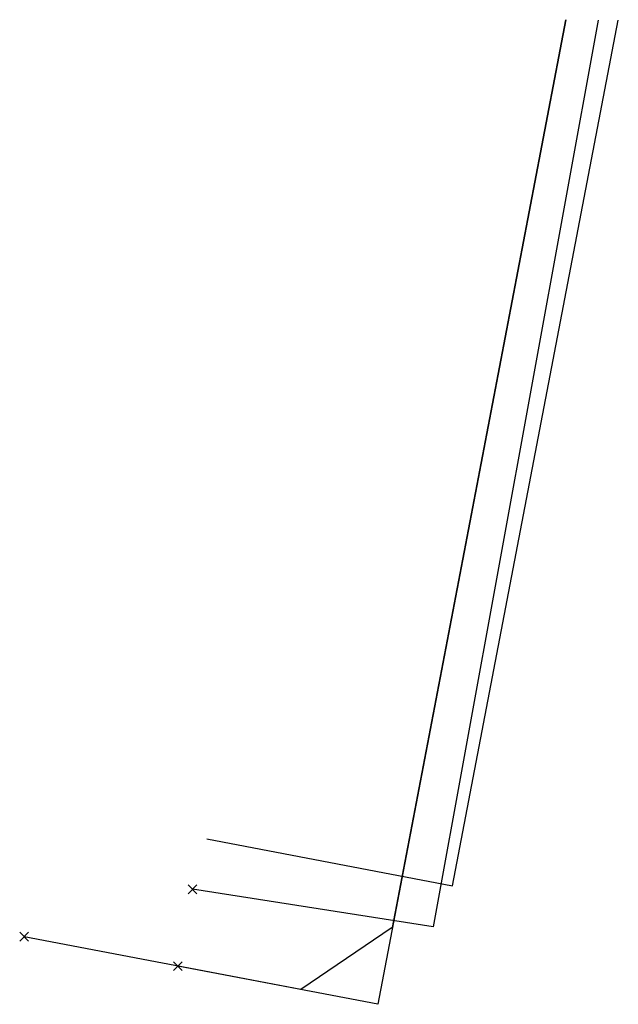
# Model space of a CAD drawing. Header units: metres. Extents: x 253430 to 254090, y 592748 to 593165.
# Tile 142 of 146: x 253987.11 to 253990.93, y 593154.29 to 593160.58. Entities that reach past the tile are written whole.
import ezdxf
from ezdxf.lldxf.tags import DXFTag

# ---------------------------------------------------------------- set-up
doc = ezdxf.new("R2010")
doc.units = ezdxf.units.M
for name, color, linetype in [('B-WE-KL-DATA-G', 90, 'KL-DATA-SO'), ('B-WE-KL-DATA_HULPSTUK-S', 90, 'Continuous'), ('B-WE-KL-DATA_KABELBED-G', 90, 'Continuous'), ('B-WE-KL-ET_LS-G', 190, 'KL-LS-SO'), ('B-WE-KL-ET_LS_HULPSTUK-S', 190, 'Continuous'), ('B-WE-KL-WATER-G', 170, 'KL-WATER-SO'), ('B-WE-KL-WATER_HULPSTUK-S', 170, 'Continuous')]:
    doc.layers.add(name, color=color, linetype=linetype)
doc.styles.add('NLCS-ISO', font='txt')
doc.styles.get("Standard").update_dxf_attribs({"font": 'simplex.shx'})
tags = doc.linetypes.add('KL-DATA-SO', pattern='A,4,-1,[101,NLCS.SHX,S=0.5,R=0,X=0,Y=0],-1,4,-1,["D",Standard,S=1,R=0,X=-0.25,Y=-0.5],-1.5', length=12.5).pattern_tags.tags
tags[18] = DXFTag(74, 10)
tags = doc.linetypes.add('KL-LS-SO', pattern='A,4,-1,[103,NLCS.SHX,S=0.75,R=0,X=0,Y=0],-1,4,-1,["L",Standard,S=1,R=0,X=0,Y=-0.5],-2', length=13).pattern_tags.tags
tags[18] = DXFTag(74, 10)
doc.linetypes.add('KL-WATER-SO', pattern='A,7,-0.5,[168,NLCS.SHX,S=0.75,R=0,X=0.75,Y=0],-2', length=9.5)

# ---------------------------------------------------------------- blocks, each defined once
blk = doc.blocks.new('SKL-WTB_HULP_OVERIG-SO')
at = {"color": 0, "linetype": 'ByBlock', "lineweight": 18}
for points in [[(-0.141, 0.141), (0.141, -0.141)], [(0.141, 0.141), (-0.141, -0.141)]]:
    blk.add_lwpolyline(points, dxfattribs=at)
at = {"color": 0, "linetype": 'ByBlock', "lineweight": 18, "style": 'NLCS-ISO', "flags": 1}
for tag, p in [('TYPE', (1.5, 0)), ('LABEL', (1.5, -1.5)), ('OMSCHRIJVING', (1.5, -3))]:
    blk.add_attdef(tag, p, '', height=1, dxfattribs=at)

msp = doc.modelspace()

# ---------------------------------------------------------------- linework, layer by layer
at = {"layer": 'B-WE-KL-DATA-G'}
msp.add_lwpolyline([(253988.304, 593155.349), (253989.875, 593155.049), (253990.935, 593160.582)], dxfattribs=at)
at = {"layer": 'B-WE-KL-DATA_KABELBED-G'}
for points in [[(253990.807, 593160.581), (253989.751, 593154.787), (253988.213, 593155.027)], [(253988.304, 593155.349), (253989.875, 593155.049), (253990.935, 593160.582)]]:
    msp.add_lwpolyline(points, dxfattribs=at)
at = {"layer": 'B-WE-KL-ET_LS-G'}
msp.add_lwpolyline([(253990.598, 593160.584), (253989.489, 593154.783), (253988.905, 593154.386), (253987.137, 593154.724)], dxfattribs=at)
at = {"layer": 'B-WE-KL-WATER-G'}
msp.add_lwpolyline([(253990.599, 593160.584), (253989.397, 593154.292), (253988.12, 593154.536)], dxfattribs=at)

# ---------------------------------------------------------------- block references
at = {"layer": 'B-WE-KL-DATA_HULPSTUK-S', "xscale": 0.2, "yscale": 0.2, "zscale": 0.2}
msp.add_blockref('SKL-WTB_HULP_OVERIG-SO', (253988.213, 593155.027), dxfattribs=at)
at = {"layer": 'B-WE-KL-ET_LS_HULPSTUK-S', "xscale": 0.2, "yscale": 0.2, "zscale": 0.2}
msp.add_blockref('SKL-WTB_HULP_OVERIG-SO', (253987.137, 593154.724), dxfattribs=at)
at = {"layer": 'B-WE-KL-WATER_HULPSTUK-S', "xscale": 0.2, "yscale": 0.2, "zscale": 0.2}
msp.add_blockref('SKL-WTB_HULP_OVERIG-SO', (253988.12, 593154.536), dxfattribs=at)

doc.saveas('drawing.dxf')
